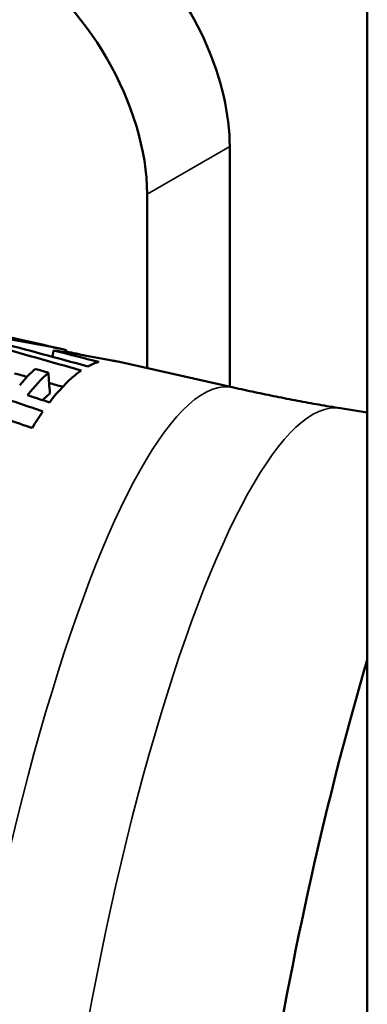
# Model space of a CAD drawing. Header units: millimetres. Extents: x 0 to 2239, y -60 to 841.
# Tile 78 of 165: x 984.19 to 986.42, y 235.39 to 241.71. Entities that reach past the tile are written whole.
import ezdxf

# ---------------------------------------------------------------- set-up
doc = ezdxf.new("R2010")
doc.units = ezdxf.units.MM
doc.layers.add('Sichtbar (ISO)', color=7, linetype='Continuous', lineweight=50)
doc.layers.add('Sichtbar schmal (ISO)', color=7, linetype='Continuous', lineweight=35)

msp = doc.modelspace()

# ---------------------------------------------------------------- linework, layer by layer
at = {"layer": 'Sichtbar (ISO)'}
for p, q in [((986.4209, 290.9117), (986.4209, 205.1796)), ((985.537, 239.3516), (985.537, 240.8937)), ((985.0067, 239.4707), (985.0067, 240.5875)), ((984.3222, 239.6244), (983.8859, 239.7224)), ((984.4055, 239.5847), (984.3994, 239.5434)), ((984.4864, 239.5873), (984.4886, 239.5719)), ((985.5611, 239.3462), (984.8098, 239.5149)), ((986.4209, 239.1851), (986.248, 239.2133))]:
    msp.add_line(p, q, dxfattribs=at)
for centre, major_axis, ratio, start_param, end_param in [((984.6531, 241.404), (-0.625, 1.0825), 0.57735, 3.926991, 6.283185), ((984.1228, 241.0979), (-0.625, 1.0825), 0.57735, 3.926991, 7.068583), ((986.6978, 234.9471), (15.4832, -5.2577), 0.224554, 1.783534, 1.821526), ((989.1228, 234.6654), (-15.3542, 5.5243), 0.197596, 5.079899, 5.119739), ((989.5303, 195.5409), (36.9782, -36.9128), 0.706613, 2.296809, 2.30046), ((988.8807, 189.2041), (42.6194, -42.4859), 0.706167, 2.264564, 2.270139), ((990.672, 234.2854), (14.3153, -4.9177), 0.228476, 2.084623, 2.094359), ((984.0538, 234.7237), (0.7416, 4.7939), 0.211326, 0.095822, 0.159694), ((986.827, 234.9056), (14.9556, -5.0785), 0.224554, 1.820557, 1.826076), ((986.827, 234.9056), (14.9556, -5.0785), 0.224554, 1.805095, 1.810994), ((982.9832, 235.5644), (16.5431, -5.5716), 0.221768, 1.563635, 1.580987), ((985.5376, 235.3093), (-15.8339, 5.7399), 0.198646, 4.8573, 4.866194), ((983.9395, 235.5107), (-16.2481, 5.9183), 0.201064, 4.765386, 4.785245), ((984.0537, 234.7237), (-0.7416, -4.7939), 0.211323, 3.545723, 3.602775), ((983.1159, 235.522), (16.0076, -5.3913), 0.221768, 1.573559, 1.574924), ((986.9661, 234.2732), (-0.902, -5.8306), 0.211325, 4.138593, 6.283185)]:
    msp.add_ellipse(centre, major_axis=major_axis, ratio=ratio, start_param=start_param, end_param=end_param, dxfattribs=at)
for points in [[(984.4864, 239.5873), (984.3608, 239.614), (984.235, 239.6375), (984.1099, 239.6578)], [(984.782, 239.5193), (984.6575, 239.5441), (984.5317, 239.5658), (984.4055, 239.5847)], [(984.8097, 239.5145), (984.8006, 239.5166), (984.7913, 239.5181), (984.782, 239.5193)], [(984.2893, 239.4662), (984.2559, 239.4373), (984.2219, 239.4022), (984.1876, 239.3623)], [(984.2386, 239.2969), (984.2836, 239.354), (984.3282, 239.4029), (984.3718, 239.4416)]]:
    msp.add_open_spline(points, degree=3, dxfattribs=at)
for points, knots in [([(984.2893, 239.4662), (984.3031, 239.4621), (984.3168, 239.458), (984.3443, 239.4498), (984.3581, 239.4457), (984.3718, 239.4416)], [-0.01906246, -0.01906246, -0.01906246, -0.01906246, -0.00952726, -0.00952726, -0.000001, -0.000001, -0.000001, -0.000001]), ([(984.3818, 239.3086), (984.3801, 239.3307), (984.3785, 239.3529), (984.3751, 239.3972), (984.3735, 239.4194), (984.3718, 239.4416)], [0.0000135, 0.0000135, 0.0000135, 0.0000135, 0.01663772, 0.01663772, 0.03326188, 0.03326188, 0.03326188, 0.03326188]), ([(984.5828, 239.4556), (984.5611, 239.4406), (984.539, 239.4231), (984.5167, 239.4029), (984.4944, 239.3827), (984.4717, 239.3599), (984.4488, 239.3345), (984.4259, 239.3092), (984.4027, 239.2812), (984.3793, 239.2506)], [0.0000002, 0.0000002, 0.0000002, 0.0000002, 0.3333333, 0.3333333, 0.3333333, 0.6666667, 0.6666667, 0.6666667, 1, 1, 1, 1]), ([(984.3818, 239.3086), (984.3799, 239.307), (984.378, 239.3054), (984.3623, 239.2921), (984.3483, 239.2792), (984.3342, 239.2653)], [3.89432707, 3.89432707, 3.89432707, 3.89432707, 3.89876262, 3.89876262, 3.9314834, 3.9314834, 3.9314834, 3.9314834]), ([(986.248, 239.2133), (986.2018, 239.2208), (986.1558, 239.2285), (986.0637, 239.2447), (986.0178, 239.253), (985.926, 239.2702), (985.8802, 239.279), (985.7887, 239.2973), (985.7431, 239.3067), (985.6519, 239.326), (985.6065, 239.336), (985.5611, 239.3462)], [5.34595122, 5.34595122, 5.34595122, 5.34595122, 5.3484773, 5.3484773, 5.35100339, 5.35100339, 5.35352948, 5.35352948, 5.35605556, 5.35605556, 5.35858165, 5.35858165, 5.35858165, 5.35858165])]:
    msp.add_open_spline(points, degree=3, knots=knots, dxfattribs=at)
at = {"layer": 'Sichtbar schmal (ISO)'}
msp.add_line((985.537, 240.8937), (985.0067, 240.5875), dxfattribs=at)
for centre, major_axis, start_param, end_param in [((984.8132, 234.6063), (-0.7337, -4.7426), 3.127314, 6.297464), ((985.5167, 234.4974), (0.7296, 4.7161), 6.281537, 9.426426)]:
    msp.add_ellipse(centre, major_axis=major_axis, ratio=0.211325, start_param=start_param, end_param=end_param, dxfattribs=at)

doc.saveas('drawing.dxf')
